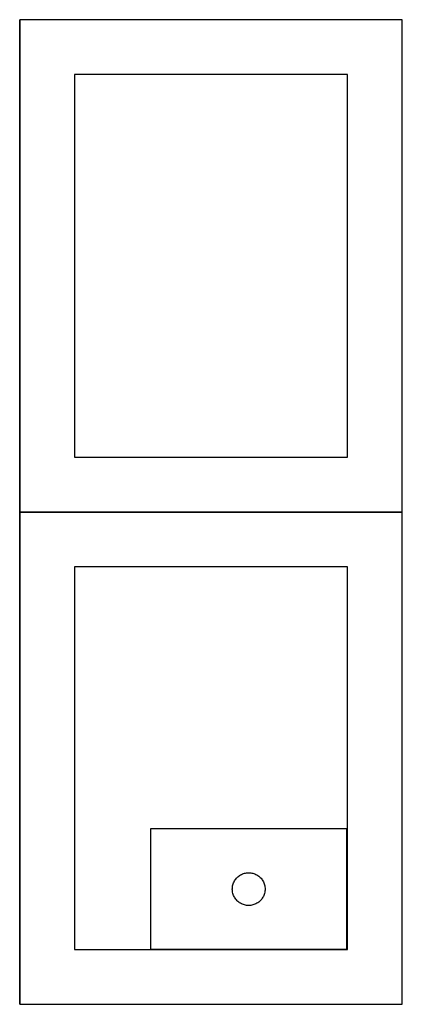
# Model space of a CAD drawing. Header units: millimetres. Extents: x 7 to 1238, y 7 to 2491.
# Tile 2 of 33: x 397 to 607, y 7 to 547. Entities that reach past the tile are written whole.
import ezdxf

# ---------------------------------------------------------------- set-up
doc = ezdxf.new("R2010")
doc.units = ezdxf.units.MM
doc.layers.add('COMMON', color=5, linetype='CONTINUOUS', true_color=0x0000ff)
doc.layers.add('CUT', color=7, linetype='CONTINUOUS', true_color=0x000000)

msp = doc.modelspace()

# ---------------------------------------------------------------- linework, layer by layer
at = {"layer": 'COMMON'}
for p, q in [((396.800018, 276.700012), (396.800018, 546.700012)), ((606.900018, 546.800018), (396.900018, 546.800018)), ((607.000024, 276.700012), (607.000024, 546.700012)), ((396.800018, 6.500006), (396.800018, 276.500006)), ((396.900018, 276.600006), (606.900018, 276.600006)), ((607.000024, 6.500006), (607.000024, 276.500006))]:
    msp.add_line(p, q, dxfattribs=at)
at = {"layer": 'CUT'}
for p, q in [((606.900018, 546.700012), (396.900018, 546.700012)), ((396.900018, 546.700012), (396.900018, 276.700012)), ((606.900018, 276.700012), (606.900018, 546.700012)), ((576.900018, 516.700012), (426.900018, 516.700012)), ((426.900018, 516.700012), (426.900018, 306.700012)), ((576.900018, 306.700012), (576.900018, 516.700012)), ((426.900018, 306.700012), (576.900018, 306.700012)), ((396.900018, 276.700012), (606.900018, 276.700012)), ((606.900018, 276.500006), (396.900018, 276.500006)), ((396.900018, 276.500006), (396.900018, 6.500006)), ((606.900018, 6.500006), (606.900018, 276.500006)), ((576.900018, 246.500006), (426.900018, 246.500006)), ((426.900018, 246.500006), (426.900018, 36.500006)), ((576.900018, 36.500006), (576.900018, 246.500006)), ((576.606926, 102.714318), (468.606926, 102.714318)), ((468.606926, 102.714318), (468.606926, 36.714318)), ((576.606926, 36.714318), (576.606926, 102.714318)), ((515.466746, 75.193171), (515.840367, 75.64843)), ((515.840367, 75.64843), (516.242965, 76.078279)), ((516.242965, 76.078279), (516.672813, 76.480876)), ((516.672813, 76.480876), (517.128073, 76.854498)), ((517.128073, 76.854498), (517.606794, 77.197545)), ((517.606794, 77.197545), (518.106926, 77.508547)), ((518.106926, 77.508547), (518.626328, 77.786173)), ((518.626328, 77.786173), (519.162775, 78.029234)), ((519.162775, 78.029234), (519.713971, 78.236689)), ((519.713971, 78.236689), (520.277554, 78.40765)), ((520.277554, 78.40765), (520.851113, 78.541386)), ((520.851113, 78.541386), (521.43219, 78.637322)), ((521.43219, 78.637322), (522.018298, 78.695048)), ((522.018298, 78.695048), (522.606926, 78.714318)), ((522.606926, 78.714318), (523.195554, 78.695048)), ((523.195554, 78.695048), (523.781661, 78.637322)), ((523.781661, 78.637322), (524.362739, 78.541386)), ((524.362739, 78.541386), (524.936297, 78.40765)), ((524.936297, 78.40765), (525.499881, 78.236689)), ((525.499881, 78.236689), (526.051077, 78.029234)), ((526.051077, 78.029234), (526.587524, 77.786173)), ((526.587524, 77.786173), (527.106926, 77.508547)), ((527.106926, 77.508547), (527.607058, 77.197545)), ((527.607058, 77.197545), (528.085779, 76.854498)), ((528.085779, 76.854498), (528.541038, 76.480876)), ((528.541038, 76.480876), (528.970887, 76.078279)), ((528.970887, 76.078279), (529.373484, 75.64843)), ((529.373484, 75.64843), (529.747106, 75.193171)), ((513.606926, 69.714318), (513.626195, 70.302946)), ((513.626195, 70.302946), (513.683922, 70.889054)), ((513.683922, 70.889054), (513.779858, 71.470131)), ((513.779858, 71.470131), (513.913593, 72.043689)), ((513.913593, 72.043689), (514.084555, 72.607273)), ((514.084555, 72.607273), (514.29201, 73.158469)), ((514.29201, 73.158469), (514.535071, 73.694916)), ((514.535071, 73.694916), (514.812697, 74.214318)), ((514.812697, 74.214318), (515.123699, 74.71445)), ((515.123699, 74.71445), (515.466746, 75.193171)), ((529.747106, 75.193171), (530.090152, 74.71445)), ((530.090152, 74.71445), (530.401154, 74.214318)), ((530.401154, 74.214318), (530.67878, 73.694916)), ((530.67878, 73.694916), (530.921842, 73.158469)), ((530.921842, 73.158469), (531.129297, 72.607273)), ((531.129297, 72.607273), (531.300258, 72.043689)), ((531.300258, 72.043689), (531.433993, 71.470131)), ((531.433993, 71.470131), (531.529929, 70.889054)), ((531.529929, 70.889054), (531.587656, 70.302946)), ((531.587656, 70.302946), (531.606926, 69.714318)), ((513.626195, 69.12569), (513.606926, 69.714318)), ((513.683922, 68.539582), (513.626195, 69.12569)), ((513.779858, 67.958505), (513.683922, 68.539582)), ((513.913593, 67.384947), (513.779858, 67.958505)), ((514.084555, 66.821363), (513.913593, 67.384947)), ((514.29201, 66.270167), (514.084555, 66.821363)), ((514.535071, 65.73372), (514.29201, 66.270167)), ((514.812697, 65.214318), (514.535071, 65.73372)), ((515.123699, 64.714186), (514.812697, 65.214318)), ((530.401154, 65.214318), (530.090152, 64.714186)), ((530.67878, 65.73372), (530.401154, 65.214318)), ((530.921842, 66.270167), (530.67878, 65.73372)), ((531.129297, 66.821363), (530.921842, 66.270167)), ((531.300258, 67.384947), (531.129297, 66.821363)), ((531.433993, 67.958505), (531.300258, 67.384947)), ((531.529929, 68.539582), (531.433993, 67.958505)), ((531.587656, 69.12569), (531.529929, 68.539582)), ((531.606926, 69.714318), (531.587656, 69.12569)), ((515.466746, 64.235465), (515.123699, 64.714186)), ((515.840367, 63.780206), (515.466746, 64.235465)), ((516.242965, 63.350357), (515.840367, 63.780206)), ((516.672813, 62.94776), (516.242965, 63.350357)), ((517.128073, 62.574138), (516.672813, 62.94776)), ((517.606794, 62.231092), (517.128073, 62.574138)), ((518.106926, 61.920089), (517.606794, 62.231092)), ((518.626328, 61.642463), (518.106926, 61.920089)), ((519.162775, 61.399402), (518.626328, 61.642463)), ((519.713971, 61.191947), (519.162775, 61.399402)), ((520.277554, 61.020986), (519.713971, 61.191947)), ((520.851113, 60.887251), (520.277554, 61.020986)), ((521.43219, 60.791314), (520.851113, 60.887251)), ((522.018298, 60.733588), (521.43219, 60.791314)), ((522.606926, 60.714318), (522.018298, 60.733588)), ((523.195554, 60.733588), (522.606926, 60.714318)), ((523.781661, 60.791314), (523.195554, 60.733588)), ((524.362739, 60.887251), (523.781661, 60.791314)), ((524.936297, 61.020986), (524.362739, 60.887251)), ((525.499881, 61.191947), (524.936297, 61.020986)), ((526.051077, 61.399402), (525.499881, 61.191947)), ((526.587524, 61.642463), (526.051077, 61.399402)), ((527.106926, 61.920089), (526.587524, 61.642463)), ((527.607058, 62.231092), (527.106926, 61.920089)), ((528.085779, 62.574138), (527.607058, 62.231092)), ((528.541038, 62.94776), (528.085779, 62.574138)), ((528.970887, 63.350357), (528.541038, 62.94776)), ((529.373484, 63.780206), (528.970887, 63.350357)), ((529.747106, 64.235465), (529.373484, 63.780206)), ((530.090152, 64.714186), (529.747106, 64.235465)), ((426.900018, 36.500006), (576.900018, 36.500006)), ((468.606926, 36.714318), (576.606926, 36.714318)), ((396.900018, 6.500006), (606.900018, 6.500006))]:
    msp.add_line(p, q, dxfattribs=at)

doc.saveas('drawing.dxf')
